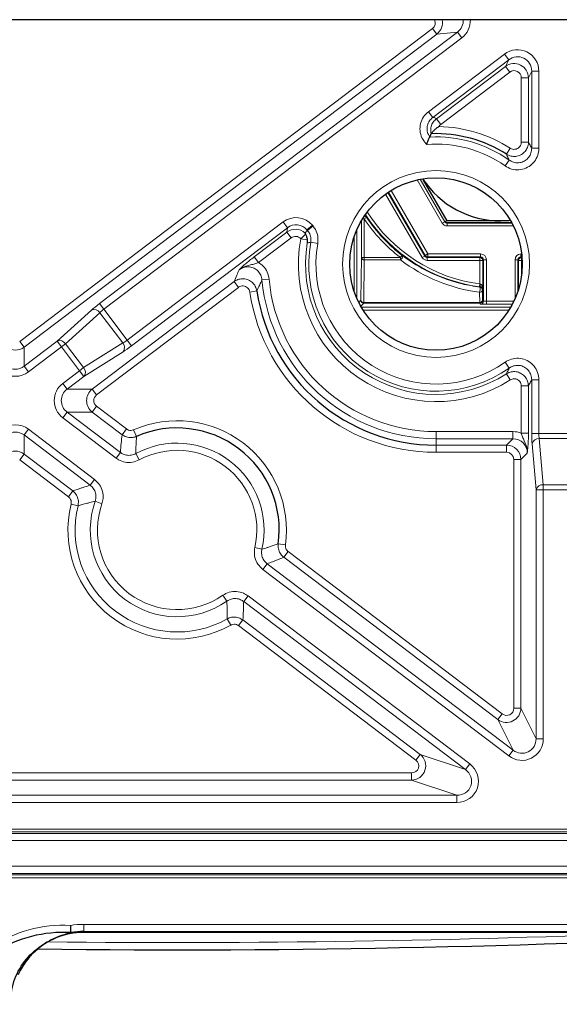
# Model space of a CAD drawing. Header units: millimetres. Extents: x 5 to 418, y 2 to 292.
# Tile 43 of 51: x 349 to 362, y 91 to 114. Entities that reach past the tile are written whole.
import ezdxf

# ---------------------------------------------------------------- set-up
doc = ezdxf.new("R2010")
doc.units = ezdxf.units.MM

msp = doc.modelspace()

# ---------------------------------------------------------------- linework, layer by layer
at = {"color": 7, "linetype": 'Continuous', "lineweight": 25}
for p, q in [((381.4104, 113.9187), (332.7437, 113.9187)), ((358.9321, 111.1972), (358.9658, 111.2737)), ((358.966, 111.2741), (358.9658, 111.2737)), ((358.9321, 111.1972), (358.9321, 111.1972)), ((358.7811, 110.1961), (359.3261, 109.252)), ((360.8023, 109.2637), (360.577, 109.252)), ((360.7678, 109.252), (360.577, 109.252)), ((360.1615, 108.3365), (360.1615, 107.6566)), ((360.9925, 107.6768), (360.9925, 108.3365)), ((350.6171, 92.7468), (350.6188, 92.7468)), ((381.4104, 92.752), (350.9104, 92.752))]:
    msp.add_line(p, q, dxfattribs=at)
at = {"color": 7, "linetype": 'Continuous', "lineweight": 18}
for p, q in [((349.4274, 106.4566), (358.9938, 113.7139)), ((359.0941, 113.5816), (358.9938, 113.7139)), ((359.0941, 113.5816), (349.5277, 106.3244)), ((351.2736, 107.3345), (359.5743, 113.6316)), ((359.6747, 113.4993), (351.374, 107.2022)), ((359.5743, 113.6316), (359.0941, 113.5816)), ((359.6747, 113.4993), (359.5743, 113.6316)), ((358.9024, 111.7854), (360.6619, 113.1202)), ((360.7622, 112.9879), (360.6619, 113.1202)), ((360.7622, 112.9879), (359.0027, 111.6531)), ((359.0868, 111.6222), (360.6868, 112.836)), ((360.6868, 112.836), (360.7622, 112.9879)), ((360.6868, 112.836), (360.7871, 112.7037)), ((360.7871, 112.7037), (359.1871, 111.4899)), ((361.0535, 111.0781), (361.0535, 112.5714)), ((361.0535, 112.5714), (361.2195, 112.5714)), ((361.295, 112.7233), (361.2195, 112.5714)), ((361.2195, 112.5714), (361.2195, 111.0781)), ((361.295, 110.9366), (361.295, 112.7233)), ((361.295, 112.7233), (361.461, 112.7233)), ((361.461, 112.7233), (361.461, 110.9366)), ((359.0027, 111.6531), (358.9024, 111.7854)), ((359.0868, 111.6222), (359.1871, 111.4899)), ((361.0535, 111.0781), (361.2195, 111.0781)), ((360.7979, 110.9383), (360.7083, 110.7985)), ((361.461, 110.9366), (361.295, 110.9366)), ((360.6766, 110.529), (360.772, 110.6649)), ((359.2198, 109.2012), (358.6409, 110.2039)), ((358.7097, 110.218), (359.2775, 109.2346)), ((358.7591, 108.4032), (357.909, 109.8755)), ((357.964, 109.9137), (358.8168, 108.4365)), ((358.8262, 108.4528), (357.9776, 109.9227)), ((358.0339, 109.9584), (358.8839, 108.4861)), ((351.9171, 106.4862), (355.5306, 109.2275)), ((355.631, 109.0952), (355.5306, 109.2275)), ((356.0861, 109.0441), (356.2133, 109.1509)), ((356.2133, 109.1509), (356.2265, 109.1351)), ((357.3464, 108.4019), (357.3464, 109.2544)), ((357.4131, 109.2982), (357.3725, 109.2982)), ((357.4131, 109.2982), (357.4684, 109.3353)), ((357.4131, 109.2982), (357.4131, 108.4019)), ((359.2198, 109.2012), (359.2775, 109.2346)), ((359.2775, 109.2346), (359.2873, 109.2514)), ((359.345, 109.2181), (359.3353, 109.2012)), ((359.3353, 109.1346), (359.3353, 109.2012)), ((359.3353, 109.2012), (360.8374, 109.2012)), ((360.8282, 109.2181), (359.345, 109.2181)), ((355.631, 109.0952), (352.0175, 106.3539)), ((354.8633, 108.4181), (355.6194, 108.9917)), ((355.6194, 108.9917), (355.631, 109.0952)), ((355.6194, 108.9917), (355.7197, 108.8594)), ((356.0546, 108.9456), (355.9416, 108.8403)), ((356.0861, 109.0441), (356.0838, 109.0242)), ((356.0838, 109.0242), (356.0993, 109.0284)), ((356.0993, 109.0284), (356.0861, 109.0441)), ((356.0993, 109.0284), (356.2265, 109.1351)), ((357.2443, 109.0526), (357.2443, 107.4514)), ((360.8718, 109.1346), (359.3353, 109.1346)), ((355.7197, 108.8594), (354.9636, 108.2859)), ((356.0912, 108.8123), (355.9416, 108.8403)), ((356.1721, 108.758), (356.3356, 108.7295)), ((357.1776, 107.6258), (357.1776, 108.8783)), ((358.8839, 108.4861), (358.8262, 108.4528)), ((358.8839, 108.4861), (360.1112, 108.4861)), ((358.8839, 108.4861), (358.8839, 108.4195)), ((360.1112, 108.4861), (360.1112, 108.4195)), ((361.0429, 108.4861), (361.0633, 108.4861)), ((361.0429, 108.4861), (361.0429, 108.4195)), ((354.8633, 108.4181), (354.9636, 108.2859)), ((357.3361, 107.4111), (357.3464, 108.4019)), ((357.4131, 108.4019), (357.3464, 108.4019)), ((357.4131, 108.3508), (357.4028, 107.36)), ((357.4131, 108.3508), (357.4131, 108.4019)), ((357.4131, 108.4019), (358.2519, 108.4019)), ((358.2519, 108.3508), (357.4131, 108.3508)), ((358.2926, 108.4547), (358.2519, 108.4019)), ((358.2519, 108.3508), (358.2519, 108.4019)), ((358.8168, 108.4365), (358.7591, 108.4032)), ((358.8168, 108.4365), (358.8262, 108.4528)), ((358.8839, 108.4195), (358.8745, 108.4032)), ((358.8745, 108.4032), (360.0949, 108.4032)), ((358.8745, 108.4032), (358.8745, 108.3365)), ((360.0949, 108.3365), (358.8745, 108.3365)), ((360.1112, 108.4195), (358.8839, 108.4195)), ((360.0949, 108.4032), (360.1112, 108.4195)), ((360.0949, 108.4032), (360.0949, 108.3365)), ((360.0949, 107.7899), (360.0949, 108.3365)), ((360.1615, 108.3365), (360.0949, 108.3365)), ((360.1778, 108.3528), (360.1615, 108.3365)), ((360.2445, 108.3528), (360.1778, 108.3528)), ((360.1778, 107.3891), (360.1778, 108.3528)), ((360.2445, 108.3528), (360.2445, 107.3879)), ((360.9096, 107.4509), (360.9096, 108.3528)), ((360.9096, 108.3528), (360.9762, 108.3528)), ((360.9762, 108.3528), (360.9762, 107.6251)), ((360.9925, 108.3365), (360.9762, 108.3528)), ((361.0592, 108.3365), (360.9925, 108.3365)), ((361.07, 108.4195), (361.0429, 108.4195)), ((361.0429, 108.4195), (361.0592, 108.4032)), ((361.0592, 108.4032), (361.0713, 108.4032)), ((361.0592, 108.4032), (361.0592, 108.3365)), ((361.0592, 108.3365), (361.0592, 107.9856)), ((361.0752, 108.3365), (361.0592, 108.3365)), ((351.1083, 105.3499), (354.3954, 107.8436)), ((354.3954, 107.8436), (354.4957, 107.7113)), ((355.2084, 107.8987), (355.043, 107.8836)), ((360.0861, 107.7238), (360.0949, 107.7899)), ((360.0949, 107.7899), (360.1028, 107.7879)), ((354.4957, 107.7113), (351.2087, 105.2176)), ((354.9245, 107.6283), (354.7603, 107.6037)), ((360.1022, 107.7218), (360.0861, 107.7238)), ((360.0892, 107.36), (360.0867, 107.5984)), ((360.1534, 107.6495), (360.1558, 107.4111)), ((351.374, 107.2022), (351.2736, 107.3345)), ((357.2863, 107.3613), (357.3361, 107.4111)), ((357.4028, 107.3444), (357.3324, 107.2741)), ((357.4028, 107.3444), (357.4028, 107.36)), ((357.4028, 107.36), (360.0892, 107.36)), ((360.0892, 107.3444), (357.4028, 107.3444)), ((360.0892, 107.3444), (360.0892, 107.36)), ((360.1112, 107.3224), (360.0892, 107.3444)), ((360.1558, 107.4111), (360.1778, 107.3891)), ((360.2445, 107.3879), (360.2445, 107.3213)), ((360.2445, 107.3879), (360.8807, 107.3879)), ((360.8473, 107.3213), (360.2445, 107.3213)), ((350.2958, 106.4646), (351.091, 107.1852)), ((351.2852, 107.1242), (350.4901, 106.4036)), ((351.8181, 106.4218), (351.2852, 107.1242)), ((351.374, 107.2022), (351.9171, 106.4862)), ((357.3447, 107.2526), (360.8094, 107.2526)), ((360.7692, 107.1859), (357.3849, 107.1859)), ((349.5277, 106.3244), (349.4274, 106.4566)), ((349.5277, 105.8819), (350.2958, 106.4646)), ((350.2958, 106.4646), (350.3962, 106.3323)), ((350.4901, 106.4036), (350.3962, 106.3323)), ((350.4901, 106.4036), (350.9099, 105.8502)), ((350.9099, 105.8502), (351.8181, 106.4218)), ((352.0175, 106.3539), (351.9171, 106.4862)), ((349.5277, 106.3244), (349.5277, 105.8819)), ((350.3962, 106.3323), (349.6281, 105.7496)), ((350.816, 105.779), (350.3962, 106.3323)), ((351.8245, 106.2183), (350.9163, 105.6467)), ((360.772, 105.8392), (360.6766, 105.975)), ((349.5277, 105.8819), (349.6281, 105.7496)), ((350.4247, 105.4822), (350.816, 105.779)), ((350.9099, 105.8502), (350.816, 105.779)), ((350.816, 105.779), (350.9163, 105.6467)), ((350.9163, 105.6467), (350.5251, 105.3499)), ((360.7979, 105.5658), (360.7083, 105.7056)), ((361.295, 104.321), (361.295, 105.5674)), ((361.295, 105.5674), (361.461, 105.5674)), ((361.461, 105.5674), (361.461, 104.321)), ((350.4247, 105.4822), (350.5251, 105.3499)), ((350.5251, 105.3499), (351.1083, 105.3499)), ((351.1083, 105.3499), (351.2087, 105.2176)), ((361.0535, 105.426), (361.2195, 105.426)), ((361.0535, 104.3287), (361.0535, 105.426)), ((361.2195, 105.426), (361.2195, 104.3287)), ((350.4247, 104.6885), (350.5251, 104.8208)), ((350.5251, 104.8208), (351.7604, 103.8837)), ((351.1083, 104.8208), (350.5251, 104.8208)), ((351.1083, 104.8208), (351.2087, 104.9531)), ((351.8012, 104.2952), (351.1083, 104.8208)), ((351.2087, 104.9531), (351.9015, 104.4274)), ((351.66, 103.7514), (350.4247, 104.6885)), ((349.5277, 104.2888), (349.6281, 104.4211)), ((349.6281, 104.4211), (351.164, 103.2559)), ((351.8012, 104.2952), (351.9015, 104.4274)), ((352.068, 104.4074), (352.1342, 104.2552)), ((359.077, 104.3673), (360.8609, 104.3673)), ((359.077, 104.3673), (359.077, 104.2012)), ((360.8609, 104.3673), (360.8609, 104.2012)), ((351.0636, 103.1236), (349.5277, 104.2888)), ((349.5277, 104.2888), (349.5277, 103.8463)), ((360.8609, 104.2012), (359.077, 104.2012)), ((359.077, 104.2012), (359.077, 104.0529)), ((360.7125, 104.0529), (360.8609, 104.2012)), ((361.0535, 104.3287), (361.2195, 104.3287)), ((361.295, 104.321), (361.461, 104.321)), ((361.461, 104.321), (362.3597, 104.321)), ((361.4696, 104.2032), (361.5631, 103.1342)), ((362.3512, 104.2032), (361.4696, 104.2032)), ((359.077, 104.0529), (360.7125, 104.0529)), ((359.077, 104.0529), (359.077, 103.8868)), ((360.7125, 103.8868), (360.7125, 104.0529)), ((361.3971, 103.0163), (361.3035, 104.0853)), ((349.4274, 103.7141), (349.5277, 103.8463)), ((350.5565, 102.8575), (349.4274, 103.7141)), ((349.5277, 103.8463), (350.6568, 102.9898)), ((351.66, 103.7514), (351.7604, 103.8837)), ((352.1981, 103.7101), (352.1191, 103.8561)), ((360.7125, 103.8868), (359.077, 103.8868)), ((360.8785, 97.9517), (360.8785, 103.7208)), ((360.8785, 103.7208), (361.0446, 103.7208)), ((361.1929, 103.8692), (361.0446, 103.7208)), ((361.0446, 103.7208), (361.0446, 97.9517)), ((351.0636, 103.1236), (351.164, 103.2559)), ((350.5565, 102.8575), (350.6568, 102.9898)), ((361.3971, 97.2418), (361.3971, 103.0163)), ((361.5631, 103.0163), (361.3971, 103.0163)), ((361.5631, 103.0163), (361.5631, 103.1342)), ((361.5631, 103.1342), (362.2576, 103.1342)), ((361.5631, 103.0163), (361.5631, 97.2418)), ((362.2576, 103.0163), (361.5631, 103.0163)), ((350.6174, 102.6858), (350.7787, 102.6465)), ((351.1764, 102.7495), (351.3332, 102.6947)), ((354.8785, 101.6767), (355.0405, 101.6399)), ((355.5851, 101.7393), (355.4206, 101.762)), ((355.6492, 101.5843), (355.5489, 101.4521)), ((360.5118, 97.6871), (355.5489, 101.4521)), ((355.6492, 101.5843), (360.6121, 97.8194)), ((355.0632, 101.1696), (355.1636, 101.3019)), ((360.7639, 96.845), (355.0632, 101.1696)), ((355.1636, 101.3019), (360.8643, 96.9772)), ((354.1338, 100.5702), (354.2287, 100.434)), ((354.7197, 100.5584), (354.6194, 100.4262)), ((354.7197, 100.5584), (359.8574, 96.6609)), ((359.7571, 96.5286), (354.6194, 100.4262)), ((354.2366, 100.0232), (354.318, 99.8785)), ((354.6001, 99.9983), (354.4998, 99.8661)), ((358.6088, 96.7488), (354.4998, 99.8661)), ((354.6001, 99.9983), (358.7092, 96.8811)), ((360.6121, 97.8194), (360.5118, 97.6871)), ((360.8785, 97.9517), (361.0446, 97.9517)), ((361.0446, 97.9517), (361.3971, 97.2418)), ((360.8643, 96.9772), (360.5118, 97.6871)), ((361.5631, 97.2418), (361.3971, 97.2418)), ((358.7092, 96.8811), (358.6088, 96.7488)), ((358.7092, 96.8811), (359.7571, 96.5286)), ((360.7639, 96.845), (360.8643, 96.9772)), ((359.8574, 96.6609), (359.7571, 96.5286)), ((340.1456, 96.4505), (358.5085, 96.4505)), ((358.5085, 96.2845), (358.5085, 96.4505)), ((358.5085, 96.2845), (340.1456, 96.2845)), ((359.5564, 95.932), (358.5085, 96.2845)), ((339.0977, 95.932), (359.5564, 95.932)), ((359.5564, 95.766), (359.5564, 95.932)), ((359.5564, 95.766), (339.0977, 95.766)), ((337.4104, 95.1486), (381.4104, 95.1486)), ((381.4104, 95.082), (337.4104, 95.082)), ((337.4104, 95.05), (381.4104, 95.05)), ((381.4104, 94.8835), (337.4104, 94.8835)), ((337.4104, 94.2872), (381.4104, 94.2872)), ((381.4104, 94.1207), (337.4104, 94.1207)), ((337.4104, 94.0887), (381.4104, 94.0887)), ((381.4104, 94.0221), (337.4104, 94.0221)), ((350.9104, 92.7724), (350.9104, 92.9391)), ((350.9104, 92.9391), (381.4104, 92.9391)), ((381.4104, 92.7724), (350.9104, 92.7724)), ((350.9104, 92.7724), (350.9104, 92.752))]:
    msp.add_line(p, q, dxfattribs=at)
at = {"color": 7, "linetype": 'Continuous', "lineweight": 25, "flags": 128}
msp.add_lwpolyline([(357.4394, 109.4001), (357.4398, 109.3997), (357.4541, 109.384)], dxfattribs=at)
at = {"color": 7, "linetype": 'Continuous', "lineweight": 18, "flags": 128}
for points in [[(358.2519, 108.3508), (358.2659, 108.3603), (358.2787, 108.373), (358.2895, 108.3879), (358.2975, 108.4038), (358.302, 108.4196), (358.3026, 108.4341), (358.2994, 108.4461), (358.2926, 108.4547)], [(360.0953, 107.7156), (360.0995, 107.7193), (360.1022, 107.7218)], [(360.1615, 107.6566), (360.1564, 107.6521), (360.1534, 107.6495)]]:
    msp.add_lwpolyline(points, dxfattribs=at)
at = {"color": 7, "linetype": 'Continuous', "lineweight": 18}
msp.add_circle((359.077, 108.252), 2.1667, dxfattribs=at)
at = {"color": 7, "linetype": 'Continuous', "lineweight": 25}
msp.add_circle((359.077, 108.252), 2, dxfattribs=at)
at = {"color": 7, "linetype": 'Continuous', "lineweight": 18}
for centre, radius, start, end in [((359.077, 108.252), 3.1902, 57.35538, 88.7937), ((359.077, 108.252), 2.9487, 54.91232, 92.81811), ((359.077, 108.252), 2.7827, 54.91232, 94.4455), ((360.577, 111.4187), 3.7273, 213.08493, 262.43112), ((360.577, 111.4187), 3.6606, 212.32928, 262.43112), ((360.577, 111.4187), 3.8088, 213.82941, 232.3777), ((357.4131, 109.2982), 0.0667, 33.84914, 88.16183), ((359.345, 109.2848), 0.0667, 210.00268, 269.99732), ((359.077, 108.252), 3.1902, 169.37295, 302.64462), ((359.077, 108.252), 3.0242, 170.72185, 302.64462), ((359.077, 108.252), 2.9487, 170.12021, 305.08768), ((359.077, 108.252), 2.7827, 170.12021, 305.08768), ((357.4065, 108.4113), 0.0609, 188.92557, 276.16489), ((358.8839, 108.4861), 0.0667, 210.00268, 269.99732), ((360.0949, 108.3365), 0.0667, 0.00511, 89.99489), ((361.0592, 108.3365), 0.0667, 90.00511, 179.99489), ((359.077, 108.252), 4.0508, 185.21799, 270), ((359.077, 108.252), 3.8848, 185.21799, 270), ((360.247, 107.7536), 0.1482, 166.61312, 192.39457), ((359.077, 108.252), 4.3652, 188.54164, 270), ((359.8793, 107.6725), 0.2202, 340.32985, 11.27494), ((360.0932, 107.6589), 0.0609, 263.83511, 351.07443), ((360.0867, 107.6494), 0.0667, 0.00436, 82.58356), ((357.4028, 107.4111), 0.0667, 180.00511, 269.99489), ((357.3962, 107.4205), 0.0609, 188.92557, 276.16489), ((360.0892, 107.4111), 0.0667, 270.00511, 359.99489), ((360.0957, 107.4205), 0.0609, 263.83511, 351.07443), ((360.1112, 107.3891), 0.0667, 270.00511, 359.99489), ((351.1509, 107.0362), 0.1606, 33.20944, 111.89483), ((350.3557, 106.3156), 0.1606, 33.20944, 111.89483), ((351.6972, 106.3161), 0.1606, 322.47458, 41.15997), ((350.789, 105.7445), 0.1606, 322.47458, 41.15997), ((353.077, 102.0853), 2.5318, 352.14465, 113.48594), ((361.4584, 104.043), 0.1606, 86.02473, 164.71013), ((353.077, 102.0853), 2.0133, 347.21838, 118.41221), ((353.077, 102.0853), 1.8473, 347.21838, 118.41221), ((361.552, 102.974), 0.1606, 86.02473, 164.71013), ((353.077, 102.0853), 2.5318, 166.27995, 299.35064), ((353.077, 102.0853), 2.3658, 166.27995, 299.35064), ((353.077, 102.0853), 2.0133, 160.738, 304.89259), ((353.077, 102.0853), 1.8473, 160.738, 304.89259), ((350.9104, 91.0853), 1.8537, 90, 99.39664), ((353.077, 359.016), 266.5, 269.356548, 272.41134)]:
    msp.add_arc(centre, radius, start, end, dxfattribs=at)
at = {"color": 7, "linetype": 'Continuous', "lineweight": 25}
for centre, radius, start, end in [((359.077, 108.252), 3.0242, 57.35538, 92.1037), ((360.577, 111.4187), 2.1667, 213.34108, 270), ((360.577, 111.4187), 3.7422, 213.82941, 232.3777), ((359.077, 108.252), 4.1991, 188.54164, 270), ((353.077, 102.0853), 2.3658, 352.14465, 113.48594), ((350.9104, 91.0853), 1.6667, 90, 135.06787), ((353.077, 359.016), 266.6667, 269.306036, 273.14898), ((350.9104, 91.0853), 1.6871, 90, 100.00913), ((350.9104, 91.0853), 1.6667, 136.54779, 154.78007)]:
    msp.add_arc(centre, radius, start, end, dxfattribs=at)
at = {"color": 7, "linetype": 'Continuous', "lineweight": 18}
for centre, major_axis, ratio, start_param, end_param in [((358.891, 113.8459), (-0.1681, -0.0175), 0.9860716, 2.1223604, 3.4882997), ((358.891, 113.8459), (0.3316, 0.0345), 0.9999016, 5.2639531, 6.3996171), ((359.3663, 113.8954), (0.3409, 0.0355), 0.9726189, 5.2639531, 6.2466252), ((359.3663, 113.8954), (-0.5043, -0.0525), 0.9860716, 2.1223604, 3.0831255), ((360.9591, 112.7157), (-0.2266, -0.4564), 0.9811962, 2.0393017, 4.2438836), ((360.9591, 112.7157), (0.1539, 0.3099), 0.9632536, 5.1808944, 7.3854762), ((360.8862, 112.5688), (0.1483, 0.2986), 0.9998199, 5.1808944, 7.3854762), ((360.8862, 112.5688), (-0.0755, -0.1521), 0.9811962, 2.0393017, 4.2438836), ((355.8311, 108.8255), (0.0562, 0.5005), 0.992783, 5.5259718, 7.0403988), ((355.8311, 108.8255), (0.0377, 0.3361), 0.9856949, 5.5259718, 7.0403988), ((359.3353, 109.2679), (-0.0667, -0.1155), 0.9999492, 5.7596085, 6.8067621), ((359.3353, 109.2679), (0.0333, 0.0577), 0.9998477, 2.6180159, 3.6651694), ((355.8199, 108.7254), (0.0372, 0.3313), 0.9999738, 5.6555755, 7.0403988), ((355.8199, 108.7254), (0.0187, 0.1668), 0.992783, 5.5774248, 7.0403988), ((360.1112, 108.3528), (-0.0943, -0.0943), 0.9999239, 2.3562326, 3.9269527), ((361.0429, 108.3528), (0.0943, -0.0943), 0.9999239, 2.3562326, 3.9269527), ((360.577, 111.4076), (0, 3.8406), 0.9999459, 2.4912826, 3.0135622), ((358.8745, 108.4698), (0.0667, 0.1155), 0.9999492, 2.6180159, 3.6651694), ((358.8745, 108.4698), (0.0333, 0.0577), 0.9998477, 2.6180159, 3.6651694), ((360.1112, 108.3528), (0.0472, 0.0472), 0.9997716, 5.4978252, 7.0685454), ((361.0429, 108.3528), (0.0472, -0.0472), 0.9997716, 2.3562326, 3.9269527), ((351.2912, 107.3113), (0.2656, 0.2015), 0.0874887, 1.5707963, 2.3561945), ((360.2445, 107.3224), (0.1333, 0), 0.0087269, 3.1503193, 4.712389), ((360.2445, 107.3891), (0.0667, 0), 0.0174537, 3.1503193, 4.712389), ((351.3916, 107.179), (0.1328, 0.1007), 0.1749773, 1.5707963, 2.3561945), ((351.8995, 106.5095), (0.1328, 0.1007), 0.1749773, 3.9269908, 4.712389), ((349.327, 106.5905), (0, 0.3333), 0.999982, 2.4954807, 3.7877046), ((351.9998, 106.3772), (0.2656, 0.2015), 0.0874887, 3.9269908, 4.712389), ((349.327, 106.1512), (0, 0.503), 0.9940243, 2.4954807, 3.7877046), ((349.327, 106.1512), (0, 0.3373), 0.9881372, 2.4954807, 3.7877046), ((350.7321, 105.0853), (0.5052, 0), 0.9896847, 2.2247915, 4.0583938), ((350.7321, 105.0853), (0.3403, 0), 0.9796315, 2.2247915, 4.0583938), ((351.3111, 105.0853), (0.3334, 0), 0.9999462, 2.2247915, 4.0583938), ((351.3111, 105.0853), (0.1684, 0), 0.9896847, 2.2247915, 4.0583938), ((349.327, 104.0195), (0, -0.503), 0.9940243, 2.4954807, 3.7877046), ((349.327, 104.0195), (0, 0.3373), 0.9881372, 5.6370734, 6.9292972), ((360.857, 103.8654), (-0.3562, -0.3562), 0.9924325, 3.5285961, 3.9231927), ((360.857, 103.8654), (0.2393, 0.2393), 0.9850067, 5.5015852, 7.0647854), ((361.3242, 104.321), (0, 0.3333), 0.0874887, 1.5707963, 2.3561945), ((361.4902, 104.321), (0, 0.1667), 0.1749773, 1.5707963, 2.3561945), ((349.327, 103.5802), (0, 0.3333), 0.999982, 5.6370734, 6.9292972), ((360.7112, 103.7195), (0.2357, 0.2357), 0.9999711, 5.5015852, 7.0647854), ((360.7112, 103.7195), (-0.1187, -0.1187), 0.9924325, 2.3599926, 3.9231927), ((360.7112, 97.9542), (-0.1483, 0.2986), 0.9998199, 2.0393017, 4.2438836), ((360.7112, 97.9542), (-0.0755, 0.1521), 0.9811962, 2.0393017, 4.2438836), ((361.0612, 97.2495), (-0.2266, 0.4564), 0.9811962, 2.0393017, 4.2438836), ((361.0612, 97.2495), (-0.1539, 0.3099), 0.9632536, 2.0393017, 4.2438836), ((358.5047, 96.6178), (0.3161, -0.1063), 0.9993416, 5.0480151, 7.5183555), ((358.5047, 96.6178), (-0.1638, 0.0551), 0.9643524, 1.9064225, 4.3767628), ((359.545, 96.2679), (-0.4914, 0.1653), 0.9643524, 1.9064225, 4.3767628), ((359.545, 96.2679), (0.3391, -0.1141), 0.9317305, 5.0480151, 7.5183555), ((350.4404, 91.0853), (-2.3932, 0), 0.7660444, 4.6424337, 6.2831853)]:
    msp.add_ellipse(centre, major_axis=major_axis, ratio=ratio, start_param=start_param, end_param=end_param, dxfattribs=at)
at = {"color": 7, "linetype": 'Continuous', "lineweight": 25}
msp.add_ellipse((350.4404, 91.0853), major_axis=(2.2656, 0), ratio=0.7356492, start_param=1.4919872, end_param=3.1415927, dxfattribs=at)
at = {"color": 7, "linetype": 'Continuous', "lineweight": 18}
for points, knots in [([(358.8613, 111.0263), (358.8555, 111.0321), (358.8097, 111.0769), (358.7415, 111.1784), (358.6976, 111.3428), (358.7113, 111.5119), (358.7782, 111.6705), (358.861, 111.7471), (358.9024, 111.7854)], [0, 0, 0, 0, 0.0287473, 0.2231238, 0.4168315, 0.6107641, 0.8053981, 1, 1, 1, 1]), ([(359.0027, 111.6531), (358.975, 111.6276), (358.9196, 111.5767), (358.8747, 111.4711), (358.8659, 111.3591), (358.8898, 111.2647), (358.9207, 111.2154), (358.9321, 111.1972)], [0, 0, 0, 0, 0.22014988, 0.4399905, 0.65727622, 0.87394302, 1, 1, 1, 1]), ([(358.9658, 111.2737), (358.9621, 111.2917), (358.9509, 111.3461), (358.9599, 111.4402), (359.0042, 111.5456), (359.0593, 111.5967), (359.0868, 111.6222)], [0, 0, 0, 0, 0.1410595, 0.4272623, 0.7136292, 1, 1, 1, 1]), ([(359.0027, 111.6531), (359.0177, 111.6499), (359.0501, 111.643), (359.0739, 111.6295), (359.0868, 111.6222)], [0, 0, 0, 0, 0.460493, 1, 1, 1, 1]), ([(359.1871, 111.4899), (359.1732, 111.4773), (359.157, 111.4626), (359.1458, 111.4441), (359.1442, 111.4415)], [0, 0, 0, 0, 0.8595824, 1, 1, 1, 1]), ([(361.2195, 111.0781), (361.219, 111.065), (361.2168, 111.0152), (361.1907, 110.9306), (361.1256, 110.8396), (361.0335, 110.7742), (360.9246, 110.7431), (360.8094, 110.7478), (360.742, 110.7816), (360.7083, 110.7985)], [0, 0, 0, 0, 0.055783, 0.2120852, 0.3676821, 0.5239232, 0.6819184, 0.8413184, 1, 1, 1, 1]), ([(360.7979, 110.9383), (360.8148, 110.9296), (360.8487, 110.9123), (360.9065, 110.9095), (360.9612, 110.9249), (361.0072, 110.9577), (361.0396, 111.0036), (361.0524, 111.0463), (361.0533, 111.0714), (361.0535, 111.0781)], [0, 0, 0, 0, 0.1592904, 0.3186574, 0.4761663, 0.6318613, 0.7872504, 0.943933, 1, 1, 1, 1]), ([(361.2195, 111.0781), (361.2363, 111.0472), (361.2614, 111.0009), (361.2866, 110.9527), (361.295, 110.9366)], [0, 0, 0, 0, 0.6650394, 1, 1, 1, 1]), ([(361.461, 110.9366), (361.4597, 110.9095), (361.4558, 110.827), (361.4095, 110.694), (361.307, 110.5604), (361.1648, 110.4679), (360.9991, 110.4287), (360.8257, 110.4445), (360.7263, 110.5008), (360.6766, 110.529)], [0, 0, 0, 0, 0.0746945, 0.2280414, 0.3801012, 0.5325904, 0.687091, 0.8435864, 1, 1, 1, 1]), ([(360.772, 110.6649), (360.765, 110.6801), (360.7438, 110.7254), (360.7225, 110.7693), (360.7083, 110.7985)], [0, 0, 0, 0, 0.33492648, 1, 1, 1, 1]), ([(360.772, 110.6649), (360.8054, 110.6456), (360.8718, 110.6072), (360.988, 110.5955), (361.099, 110.6212), (361.1939, 110.6832), (361.2619, 110.7732), (361.292, 110.8628), (361.2943, 110.9183), (361.295, 110.9366)], [0, 0, 0, 0, 0.1575077, 0.3139825, 0.4676353, 0.6191291, 0.7707499, 0.9246574, 1, 1, 1, 1]), ([(356.1721, 108.758), (356.1748, 108.7953), (356.1804, 108.87), (356.1473, 108.9638), (356.1122, 109.011), (356.0993, 109.0284)], [0, 0, 0, 0, 0.3872899, 0.7744518, 1, 1, 1, 1]), ([(356.2265, 109.1351), (356.2458, 109.109), (356.2984, 109.0381), (356.3479, 108.8975), (356.3397, 108.7855), (356.3356, 108.7295)], [0, 0, 0, 0, 0.2254754, 0.6127456, 1, 1, 1, 1]), ([(356.1721, 108.758), (356.159, 108.755), (356.1324, 108.7489), (356.1059, 108.7427), (356.0924, 108.7396)], [0, 0, 0, 0, 0.4922856, 1, 1, 1, 1]), ([(354.5117, 108.118), (354.512, 108.1183), (354.5198, 108.1258), (354.5621, 108.1665), (354.6337, 108.2327), (354.7517, 108.3319), (354.8261, 108.3893), (354.8633, 108.4181)], [0, 0, 0, 0, 0.0036704, 0.0955742, 0.5111635, 0.7550561, 1, 1, 1, 1]), ([(354.9636, 108.2859), (354.9351, 108.2761), (354.8724, 108.2548), (354.7364, 108.2251), (354.6089, 108.188), (354.5283, 108.1314), (354.5122, 108.1184), (354.5117, 108.118)], [0, 0, 0, 0, 0.1775474, 0.3888832, 0.8709069, 0.9956343, 1, 1, 1, 1]), ([(354.9636, 108.2859), (355.0006, 108.26), (355.084, 108.2016), (355.1762, 108.0662), (355.1976, 107.9545), (355.2084, 107.8987)], [0, 0, 0, 0, 0.2847377, 0.6424533, 1, 1, 1, 1]), ([(358.2926, 108.4547), (358.3215, 108.4332), (358.4658, 108.3254), (358.8801, 108.0647), (359.4669, 107.8187), (359.9559, 107.7384), (360.0953, 107.7156)], [0, 0, 0, 0, 0.0611739, 0.3063477, 0.802312, 1, 1, 1, 1]), ([(354.3954, 107.8436), (354.4163, 107.8944), (354.4534, 107.9847), (354.494, 108.0775), (354.5117, 108.118)], [0, 0, 0, 0, 0.5633939, 1, 1, 1, 1]), ([(355.043, 107.8836), (355.0362, 107.9213), (355.0225, 107.9966), (354.9563, 108.0924), (354.865, 108.1603), (354.7563, 108.1926), (354.6435, 108.1866), (354.5616, 108.1539), (354.5215, 108.125), (354.5117, 108.118)], [0, 0, 0, 0, 0.1610925, 0.3212311, 0.4788139, 0.6345418, 0.7905574, 0.9488255, 1, 1, 1, 1]), ([(354.3954, 107.8436), (354.3998, 107.8467), (354.4339, 107.8715), (354.5075, 107.9046), (354.6192, 107.9154), (354.729, 107.8889), (354.824, 107.8273), (354.8962, 107.7377), (354.9151, 107.6647), (354.9245, 107.6283)], [0, 0, 0, 0, 0.0237382, 0.1856849, 0.3468697, 0.5085235, 0.671706, 0.8361783, 1, 1, 1, 1]), ([(355.043, 107.8836), (355.0251, 107.846), (354.9839, 107.7598), (354.9459, 107.6757), (354.9245, 107.6283)], [0, 0, 0, 0, 0.4365733, 1, 1, 1, 1]), ([(360.1028, 107.7879), (360.1071, 107.7862), (360.1138, 107.7837), (360.1253, 107.7747), (360.1399, 107.7565), (360.1549, 107.7203), (360.1607, 107.6851), (360.1615, 107.6619), (360.1615, 107.657), (360.1615, 107.6566)], [0, 0, 0, 0, 0.0847089, 0.1284002, 0.2758315, 0.5306311, 0.9018304, 0.9918644, 1, 1, 1, 1]), ([(354.7603, 107.6037), (354.7557, 107.622), (354.7464, 107.6588), (354.7105, 107.7041), (354.663, 107.7351), (354.608, 107.7482), (354.552, 107.7425), (354.5151, 107.7255), (354.4979, 107.7129), (354.4957, 107.7113)], [0, 0, 0, 0, 0.164346, 0.3287618, 0.4915031, 0.6526989, 0.8137673, 0.9761507, 1, 1, 1, 1]), ([(360.6766, 105.975), (360.6995, 105.9895), (360.7693, 106.0337), (360.9047, 106.0724), (361.0729, 106.0653), (361.2304, 106.0021), (361.3577, 105.889), (361.4445, 105.7381), (361.4555, 105.6243), (361.461, 105.5674)], [0, 0, 0, 0, 0.0746985, 0.2280348, 0.3800912, 0.532589, 0.6870978, 0.8435895, 1, 1, 1, 1]), ([(360.7083, 105.7056), (360.7225, 105.7347), (360.7438, 105.7786), (360.765, 105.824), (360.772, 105.8392)], [0, 0, 0, 0, 0.6650735, 1, 1, 1, 1]), ([(360.7083, 105.7056), (360.7197, 105.7122), (360.7628, 105.7372), (360.848, 105.7608), (360.9598, 105.7551), (361.0646, 105.7128), (361.1495, 105.6379), (361.2077, 105.5384), (361.2156, 105.4634), (361.2195, 105.426)], [0, 0, 0, 0, 0.0557837, 0.2120831, 0.3676796, 0.5239232, 0.6819202, 0.8413186, 1, 1, 1, 1]), ([(361.295, 105.5674), (361.2916, 105.6058), (361.2848, 105.6822), (361.2276, 105.784), (361.1428, 105.8601), (361.0375, 105.9021), (360.9248, 105.906), (360.8341, 105.8792), (360.7874, 105.8491), (360.772, 105.8392)], [0, 0, 0, 0, 0.1574972, 0.3139704, 0.4676349, 0.6191357, 0.7707493, 0.9246484, 1, 1, 1, 1]), ([(361.0535, 105.426), (361.0517, 105.4449), (361.048, 105.4827), (361.0191, 105.5329), (360.9767, 105.5706), (360.9242, 105.5917), (360.8681, 105.5942), (360.8253, 105.5819), (360.8036, 105.5691), (360.7979, 105.5658)], [0, 0, 0, 0, 0.1592896, 0.3186558, 0.476167, 0.6318641, 0.787252, 0.9439319, 1, 1, 1, 1]), ([(361.295, 105.5674), (361.2866, 105.5513), (361.2614, 105.5032), (361.2363, 105.4568), (361.2195, 105.426)], [0, 0, 0, 0, 0.3349606, 1, 1, 1, 1]), ([(351.9015, 104.4274), (351.9175, 104.4176), (351.9495, 104.398), (352.0063, 104.3908), (352.0461, 104.3983), (352.0656, 104.4064), (352.068, 104.4074)], [0, 0, 0, 0, 0.3185418, 0.6371062, 0.9552522, 1, 1, 1, 1]), ([(351.7604, 103.8837), (351.7639, 103.9272), (351.7695, 103.9963), (351.7827, 104.1338), (351.7933, 104.2269), (351.8012, 104.2952)], [0, 0, 0, 0, 0.3136335, 0.4969045, 1, 1, 1, 1]), ([(352.1342, 104.2552), (352.1294, 104.2532), (352.0903, 104.237), (352.0107, 104.2221), (351.8972, 104.2364), (351.8332, 104.2756), (351.8012, 104.2952)], [0, 0, 0, 0, 0.0447215, 0.3628497, 0.6815117, 1, 1, 1, 1]), ([(352.1342, 104.2552), (352.1304, 104.1887), (352.1252, 104.098), (352.1207, 103.9648), (352.1197, 103.8982), (352.1191, 103.8561)], [0, 0, 0, 0, 0.50310968, 0.68637912, 1, 1, 1, 1]), ([(361.0535, 104.3287), (361.0631, 104.3), (361.084, 104.2372), (361.1413, 104.1127), (361.1892, 103.9901), (361.1936, 103.8922), (361.1929, 103.8699), (361.1929, 103.8692)], [0, 0, 0, 0, 0.1785107, 0.3903797, 0.8601528, 0.9956665, 1, 1, 1, 1]), ([(361.2195, 104.3287), (361.2191, 104.2816), (361.2182, 104.1875), (361.2106, 104.0351), (361.2012, 103.9382), (361.1944, 103.881), (361.193, 103.8696), (361.1929, 103.8692)], [0, 0, 0, 0, 0.2457298, 0.4904253, 0.8970715, 0.9963213, 1, 1, 1, 1]), ([(352.1981, 103.7101), (352.1462, 103.6883), (352.0423, 103.6446), (351.8707, 103.6495), (351.7421, 103.6942), (351.6782, 103.7387), (351.66, 103.7514)], [0, 0, 0, 0, 0.29458458, 0.58919464, 0.88330852, 1, 1, 1, 1]), ([(351.7604, 103.8837), (351.7725, 103.8752), (351.815, 103.8454), (351.9008, 103.8154), (352.0153, 103.8122), (352.0845, 103.8415), (352.1191, 103.8561)], [0, 0, 0, 0, 0.1168004, 0.410868, 0.7052987, 1, 1, 1, 1]), ([(351.164, 103.2559), (351.2054, 103.2176), (351.2881, 103.1411), (351.3544, 102.9829), (351.3692, 102.8279), (351.3439, 102.7343), (351.3332, 102.6947)], [0, 0, 0, 0, 0.2681784, 0.5363861, 0.8039971, 1, 1, 1, 1]), ([(350.6568, 102.9898), (350.724, 103.0132), (350.8156, 103.0451), (350.9517, 103.0893), (351.0203, 103.1103), (351.0636, 103.1236)], [0, 0, 0, 0, 0.5039762, 0.6870749, 1, 1, 1, 1]), ([(350.6568, 102.9898), (350.6695, 102.9792), (350.7107, 102.9447), (350.7622, 102.8677), (350.7944, 102.7579), (350.784, 102.6836), (350.7787, 102.6465)], [0, 0, 0, 0, 0.1290913, 0.4190746, 0.7096418, 1, 1, 1, 1]), ([(351.1764, 102.7495), (351.1836, 102.7759), (351.2007, 102.8383), (351.191, 102.9417), (351.1467, 103.0472), (351.0913, 103.0981), (351.0636, 103.1236)], [0, 0, 0, 0, 0.1961726, 0.4636487, 0.7316622, 1, 1, 1, 1]), ([(350.6174, 102.6858), (350.6201, 102.7044), (350.6254, 102.7416), (350.6093, 102.7965), (350.5835, 102.835), (350.5629, 102.8522), (350.5565, 102.8575)], [0, 0, 0, 0, 0.2904318, 0.5808896, 0.8708368, 1, 1, 1, 1]), ([(351.1764, 102.7495), (351.1343, 102.7397), (351.0675, 102.7242), (350.9345, 102.6904), (350.8447, 102.6651), (350.7787, 102.6465)], [0, 0, 0, 0, 0.3129085, 0.4960051, 1, 1, 1, 1]), ([(355.0632, 101.1696), (355.0219, 101.2079), (354.9392, 101.2844), (354.8728, 101.4427), (354.8604, 101.5783), (354.8745, 101.6549), (354.8785, 101.6767)], [0, 0, 0, 0, 0.2945847, 0.5891948, 0.8833088, 1, 1, 1, 1]), ([(355.0405, 101.6399), (355.0377, 101.6254), (355.0282, 101.5744), (355.0363, 101.4839), (355.0807, 101.3783), (355.136, 101.3274), (355.1636, 101.3019)], [0, 0, 0, 0, 0.1168002, 0.4108678, 0.7052987, 1, 1, 1, 1]), ([(355.0405, 101.6399), (355.0808, 101.6519), (355.1446, 101.6708), (355.2717, 101.711), (355.3577, 101.7404), (355.4206, 101.762)], [0, 0, 0, 0, 0.3136209, 0.4968903, 1, 1, 1, 1]), ([(355.5489, 101.4521), (355.5448, 101.4553), (355.5115, 101.4814), (355.4596, 101.5435), (355.4164, 101.6495), (355.4192, 101.7245), (355.4206, 101.762)], [0, 0, 0, 0, 0.0447215, 0.3628498, 0.6815117, 1, 1, 1, 1]), ([(355.5851, 101.7393), (355.5844, 101.7206), (355.5829, 101.6831), (355.6045, 101.63), (355.6305, 101.599), (355.6472, 101.586), (355.6492, 101.5843)], [0, 0, 0, 0, 0.3185418, 0.6371061, 0.9552521, 1, 1, 1, 1]), ([(355.5489, 101.4521), (355.4853, 101.4261), (355.3985, 101.3908), (355.2696, 101.341), (355.2046, 101.3171), (355.1636, 101.3019)], [0, 0, 0, 0, 0.5030955, 0.6863665, 1, 1, 1, 1]), ([(354.1338, 100.5702), (354.1829, 100.5978), (354.2812, 100.6529), (354.4521, 100.6673), (354.6041, 100.6337), (354.6854, 100.5808), (354.7197, 100.5584)], [0, 0, 0, 0, 0.2681783, 0.5363858, 0.8039967, 1, 1, 1, 1]), ([(354.6194, 100.4262), (354.5965, 100.4412), (354.5424, 100.4766), (354.441, 100.4991), (354.3269, 100.4895), (354.2615, 100.4525), (354.2287, 100.434)], [0, 0, 0, 0, 0.1961729, 0.4636489, 0.7316622, 1, 1, 1, 1]), ([(354.2366, 100.0232), (354.2368, 100.0917), (354.237, 100.1851), (354.2337, 100.3223), (354.2307, 100.3908), (354.2287, 100.434)], [0, 0, 0, 0, 0.5039949, 0.6870915, 1, 1, 1, 1]), ([(354.6194, 100.4262), (354.6182, 100.3809), (354.6165, 100.3091), (354.6106, 100.1661), (354.6045, 100.0693), (354.6001, 99.9983)], [0, 0, 0, 0, 0.3129251, 0.4960238, 1, 1, 1, 1]), ([(354.2366, 100.0232), (354.2514, 100.0306), (354.2994, 100.0547), (354.3906, 100.0712), (354.5041, 100.0571), (354.5681, 100.0179), (354.6001, 99.9983)], [0, 0, 0, 0, 0.1290912, 0.4190746, 0.7096417, 1, 1, 1, 1]), ([(354.4998, 99.8661), (354.4838, 99.8759), (354.4518, 99.8956), (354.395, 99.9027), (354.3494, 99.8943), (354.3254, 99.8822), (354.318, 99.8785)], [0, 0, 0, 0, 0.2904318, 0.5808897, 0.8708369, 1, 1, 1, 1])]:
    msp.add_open_spline(points, degree=3, knots=knots, dxfattribs=at)
at = {"color": 7, "linetype": 'Continuous', "lineweight": 25}
for points, knots in [([(358.966, 111.2741), (358.9681, 111.277), (358.9723, 111.2826), (358.9913, 111.3069), (359.0224, 111.3433), (359.072, 111.393), (359.1177, 111.4266), (359.1437, 111.4412), (359.1442, 111.4415)], [0, 0, 0, 0, 0.1519703, 0.3033794, 0.467543, 0.716774, 0.9949524, 1, 1, 1, 1]), ([(358.8613, 111.0263), (358.8615, 111.0269), (358.8659, 111.039), (358.8774, 111.0705), (358.8956, 111.1165), (358.9136, 111.1582), (358.9273, 111.1875), (358.9305, 111.1939), (358.9321, 111.1972)], [0, 0, 0, 0, 0.00662998, 0.14823281, 0.38564292, 0.59949178, 0.79947186, 1, 1, 1, 1]), ([(360.577, 109.252), (360.2603, 109.252), (359.8406, 109.252), (359.4275, 109.252), (359.3261, 109.252)], [0, 0, 0, 0, 0.7546767, 1, 1, 1, 1]), ([(356.0838, 109.0242), (356.0837, 109.0241), (356.0762, 109.0139), (356.0635, 108.9967), (356.0499, 108.9789), (356.0445, 108.9717)], [0, 0, 0, 0, 0.0085774, 0.6021562, 1, 1, 1, 1]), ([(356.0445, 108.9717), (356.0446, 108.9706), (356.0447, 108.968), (356.0496, 108.9574), (356.0532, 108.9489), (356.0546, 108.9456)], [0, 0, 0, 0, 0.3250484, 0.738992, 1, 1, 1, 1]), ([(356.0546, 108.9456), (356.0587, 108.9358), (356.0668, 108.9163), (356.0788, 108.8794), (356.087, 108.843), (356.0899, 108.8218), (356.0912, 108.8123)], [0, 0, 0, 0, 0.25418164, 0.50666968, 0.77895613, 1, 1, 1, 1]), ([(356.0912, 108.8123), (356.093, 108.7884), (356.0947, 108.7639), (356.0925, 108.7401), (356.0924, 108.7396)], [0, 0, 0, 0, 0.9777767, 1, 1, 1, 1]), ([(360.1615, 107.6566), (360.1615, 107.6568), (360.1615, 107.6592), (360.1606, 107.6707), (360.1546, 107.6882), (360.1395, 107.7062), (360.1248, 107.7152), (360.1132, 107.7197), (360.1066, 107.7209), (360.1022, 107.7218)], [0, 0, 0, 0, 0.0081356, 0.0981696, 0.4693689, 0.7241685, 0.8715998, 0.9152912, 1, 1, 1, 1]), ([(350.6188, 92.7468), (350.6354, 92.7485), (350.6664, 92.7517), (350.6928, 92.7525), (350.6878, 92.7499), (350.6504, 92.7431), (350.5362, 92.7214), (350.3202, 92.6636), (350.1485, 92.5721), (350.0577, 92.5238)], [0, 0, 0, 0, 0.1485018, 0.2770392, 0.3565196, 0.4213014, 0.5024868, 0.7371621, 1, 1, 1, 1]), ([(350.6171, 92.7468), (350.617, 92.7489), (350.6168, 92.7532), (350.6151, 92.7827), (350.6127, 92.8255), (350.6101, 92.8711), (350.6084, 92.9014), (350.6078, 92.9131), (350.6077, 92.9142)], [0, 0, 0, 0, 0.2153468, 0.430668, 0.646711, 0.8641464, 0.9875945, 1, 1, 1, 1]), ([(349.2036, 91.0853), (349.2209, 91.264), (349.2556, 91.6216), (349.524, 92.0984), (349.8192, 92.3819), (350.0149, 92.4983), (350.0577, 92.5238)], [0, 0, 0, 0, 0.30090341, 0.60233255, 0.91294008, 1, 1, 1, 1]), ([(350.0577, 92.5238), (349.9701, 92.4644), (349.8046, 92.3523), (349.5863, 92.1165), (349.4627, 91.9225), (349.4051, 91.8015), (349.3985, 91.7872), (349.3968, 91.7835), (349.3961, 91.7818), (349.3956, 91.7806), (349.3952, 91.7798), (349.395, 91.7793), (349.3949, 91.7791), (349.3949, 91.7791), (349.3949, 91.7792), (349.3951, 91.7794), (349.3955, 91.7803), (349.3972, 91.7841), (349.3997, 91.7894), (349.4018, 91.794), (349.4026, 91.7955)], [0, 0, 0, 0, 0.3106947, 0.5872603, 0.9300543, 0.9662651, 0.9741797, 0.9768176, 0.9786583, 0.9799324, 0.9811485, 0.9817313, 0.9821887, 0.9825026, 0.9828178, 0.9831953, 0.9838415, 0.9858747, 0.9952607, 1, 1, 1, 1])]:
    msp.add_open_spline(points, degree=3, knots=knots, dxfattribs=at)

doc.saveas('drawing.dxf')
